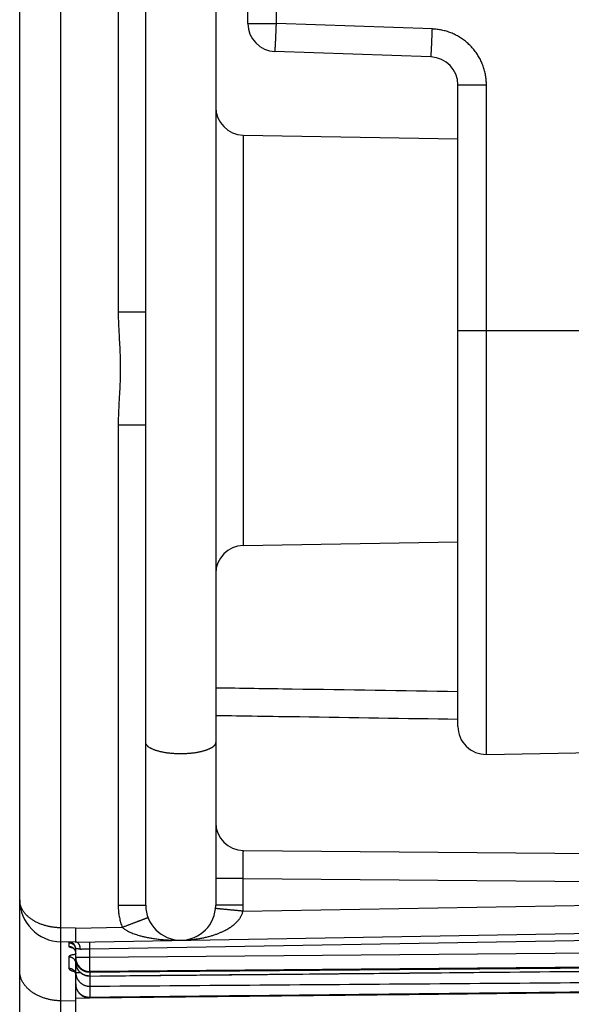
# Model space of a CAD drawing. Header units: inches. Extents: x 0 to 22, y 0 to 17.
# Tile 6 of 57: x 4.373 to 4.767, y 8.224 to 8.928. Entities that reach past the tile are written whole.
import ezdxf

# ---------------------------------------------------------------- set-up
doc = ezdxf.new("R2010")
doc.units = ezdxf.units.IN
doc.header["$LTSCALE"] = 1.21
doc.header["$MEASUREMENT"] = 0
doc.layers.get('0').update_dxf_attribs({"linetype": 'CONTINUOUS'})

msp = doc.modelspace()

# ---------------------------------------------------------------- linework, layer by layer
at = {"color": 7, "linetype": 'CONTINUOUS'}
for p, q in [((4.37318, 7.38435), (4.37318, 13.32815)), ((4.40266, 8.27893), (4.40266, 12.21857)), ((4.46318, 8.29506), (4.46318, 12.20244)), ((4.51318, 12.20244), (4.51318, 8.29506)), ((4.44353, 11.77844), (4.44353, 8.71906)), ((4.53618, 8.92506), (4.53618, 11.57244)), ((4.55653, 8.92506), (4.55653, 11.57244)), ((4.53618, 8.92506), (4.55653, 8.92506)), ((4.66793, 8.92117), (4.55653, 8.92506)), ((4.66688, 8.90119), (4.55548, 8.90508)), ((4.68618, 8.8812), (4.70653, 8.8812)), ((4.68618, 8.42287), (4.68618, 8.8812)), ((4.70653, 8.40288), (4.70653, 8.8812)), ((4.53283, 8.84542), (4.68618, 8.84274)), ((4.53283, 8.84542), (4.53283, 8.55208)), ((4.44353, 8.71906), (4.46318, 8.71906)), ((4.68618, 8.70575), (4.87118, 8.70575)), ((4.44353, 8.63844), (4.46318, 8.63844)), ((4.44353, 8.63844), (4.44353, 8.29506)), ((4.53283, 8.55208), (4.68618, 8.55476)), ((4.70653, 8.40288), (4.85153, 8.40541)), ((4.53301, 8.33423), (5.14136, 8.32892)), ((4.53283, 8.31424), (4.51318, 8.31424)), ((4.53283, 8.31424), (5.08749, 8.3094)), ((4.53283, 8.29506), (4.53283, 8.31424)), ((4.44353, 8.29506), (4.46318, 8.29506)), ((4.53283, 8.29506), (4.51318, 8.29506)), ((4.53263, 8.29083), (5.08749, 8.30052)), ((4.41318, 8.26875), (5.14153, 8.28146)), ((4.41301, 8.27875), (4.40266, 8.27893)), ((4.41301, 8.27875), (4.44637, 8.27934)), ((4.42327, 8.26393), (5.11127, 8.27594)), ((4.41318, 8.26875), (4.40266, 8.26893)), ((4.40266, 7.35436), (4.40266, 8.26893)), ((4.40827, 8.26831), (4.40827, 8.26563)), ((4.41318, 8.25445), (4.41318, 8.26384)), ((4.42327, 8.25766), (4.42327, 8.26393)), ((5.11127, 8.26366), (4.42327, 8.25766)), ((4.40827, 8.25825), (4.40827, 8.25009)), ((4.42327, 8.25766), (4.41318, 8.25766)), ((4.4132, 8.25713), (4.41318, 8.25713)), ((4.41318, 7.39279), (4.41318, 8.25332)), ((5.11127, 8.25366), (4.42327, 8.24766)), ((4.41318, 8.24706), (4.41645, 8.24706)), ((4.42327, 8.24714), (4.42327, 8.24449)), ((4.42327, 8.23719), (4.42327, 8.22912)), ((4.41318, 8.22661), (4.40266, 8.22674)), ((4.41318, 8.22875), (4.42248, 8.22891))]:
    msp.add_line(p, q, dxfattribs=at)
for points in [[(4.41041, 8.26498), (4.4104, 8.26498), (4.41041, 8.26498), (4.41043, 8.26497), (4.41047, 8.26496), (4.41053, 8.26493), (4.4106, 8.2649), (4.41069, 8.26486), (4.41078, 8.26481), (4.41089, 8.26475), (4.41101, 8.26468), (4.41114, 8.2646), (4.41128, 8.2645), (4.41143, 8.26438), (4.41159, 8.26424), (4.41177, 8.26407), (4.41195, 8.26388), (4.41214, 8.26366), (4.41232, 8.26342), (4.41249, 8.26316), (4.41265, 8.26287), (4.41279, 8.26256), (4.41292, 8.26224), (4.41302, 8.26191), (4.4131, 8.26157), (4.41315, 8.26122), (4.41318, 8.26087), (4.41318, 8.26065)], [(4.41179, 8.24825), (4.41179, 8.24825), (4.41179, 8.24825), (4.41182, 8.24823), (4.41186, 8.2482), (4.41192, 8.24815), (4.412, 8.24809), (4.41209, 8.248), (4.41219, 8.2479), (4.4123, 8.24777), (4.41241, 8.24762), (4.41254, 8.24745), (4.41266, 8.24724), (4.41278, 8.247), (4.4129, 8.24673), (4.413, 8.24644), (4.41308, 8.24613), (4.41314, 8.24579), (4.41318, 8.24545), (4.41318, 8.24521)], [(4.42328, 8.24445), (4.6516, 8.24663), (4.88103, 8.24881), (5.11128, 8.25099)], [(4.42329, 8.22888), (4.65148, 8.23136), (4.88091, 8.23385), (5.11129, 8.23633)]]:
    msp.add_lwpolyline(points, dxfattribs=at)
for centre, radius, start, end in [((4.55618, 8.92506), 0.02, 180, 268), ((4.66618, 8.8812), 0.02, 359.97399, 88), ((4.53318, 8.86542), 0.02, 180, 269), ((4.53318, 8.53208), 0.02, 91, 180), ((4.70618, 8.42287), 0.02, 180, 271), ((4.53318, 8.35423), 0.02, 180.09911, 269.5), ((4.40318, 8.29893), 0.03, 180, 269), ((4.48818, 8.29506), 0.025, 180, 360), ((4.40818, 8.26384), 0.005, 0.00001, 89), ((4.42318, 8.25766), 0.01, 180, 270.5)]:
    msp.add_arc(centre, radius, start, end, dxfattribs=at)
for points, knots in [([(4.55548, 8.90508), (4.55549, 8.90508), (4.55551, 8.90512), (4.55553, 8.90519), (4.55555, 8.90532), (4.55557, 8.9055), (4.5556, 8.90573), (4.55562, 8.906), (4.55565, 8.90633), (4.55568, 8.90671), (4.55571, 8.90713), (4.55574, 8.9076), (4.55578, 8.90811), (4.55581, 8.90867), (4.55585, 8.90927), (4.55588, 8.9099), (4.55592, 8.91058), (4.55596, 8.9113), (4.55599, 8.91205), (4.55603, 8.91283), (4.55607, 8.91365), (4.55611, 8.91449), (4.55615, 8.91537), (4.55619, 8.91626), (4.55623, 8.91718), (4.55627, 8.91812), (4.55631, 8.91908), (4.55635, 8.92006), (4.55638, 8.92104), (4.55642, 8.92204), (4.55646, 8.92304), (4.5565, 8.92405), (4.55652, 8.92473), (4.55653, 8.92506)], [0, 0, 0, 0, 0.001553, 0.005486, 0.011927, 0.020889, 0.03236, 0.046312, 0.062705, 0.081499, 0.102651, 0.126103, 0.151798, 0.179672, 0.20965, 0.241655, 0.275607, 0.311418, 0.348996, 0.388245, 0.429064, 0.471348, 0.514989, 0.559874, 0.605888, 0.652913, 0.700829, 0.749511, 0.798835, 0.848675, 0.898902, 0.949387, 1, 1, 1, 1]), ([(4.66688, 8.90119), (4.66689, 8.90119), (4.66691, 8.90123), (4.66692, 8.9013), (4.66694, 8.90143), (4.66697, 8.90161), (4.66699, 8.90184), (4.66702, 8.90212), (4.66705, 8.90244), (4.66708, 8.90282), (4.66711, 8.90324), (4.66714, 8.90371), (4.66717, 8.90422), (4.66721, 8.90478), (4.66724, 8.90538), (4.66728, 8.90602), (4.66731, 8.90669), (4.66735, 8.90741), (4.66739, 8.90816), (4.66743, 8.90895), (4.66747, 8.90976), (4.66751, 8.91061), (4.66755, 8.91148), (4.66758, 8.91238), (4.66762, 8.9133), (4.66766, 8.91424), (4.6677, 8.91519), (4.66774, 8.91617), (4.66778, 8.91715), (4.66782, 8.91815), (4.66786, 8.91915), (4.66789, 8.92016), (4.66792, 8.92084), (4.66793, 8.92117)], [0, 0, 0, 0, 0.001557, 0.005502, 0.011959, 0.020935, 0.032414, 0.04637, 0.062769, 0.081571, 0.102728, 0.126186, 0.151886, 0.17976, 0.209739, 0.241746, 0.275698, 0.311508, 0.349084, 0.38833, 0.429146, 0.471426, 0.515062, 0.559941, 0.605949, 0.652968, 0.700876, 0.749551, 0.798868, 0.8487, 0.898918, 0.949395, 1, 1, 1, 1]), ([(4.70653, 8.8812), (4.70653, 8.88177), (4.70651, 8.8829), (4.7064, 8.8846), (4.70622, 8.8863), (4.70596, 8.88799), (4.70564, 8.88966), (4.70524, 8.89132), (4.70478, 8.89296), (4.70424, 8.89458), (4.70363, 8.89618), (4.70296, 8.89775), (4.70222, 8.89929), (4.70141, 8.9008), (4.70054, 8.90227), (4.69962, 8.9037), (4.69863, 8.90509), (4.69758, 8.90644), (4.69647, 8.90774), (4.69531, 8.90899), (4.6941, 8.91019), (4.69284, 8.91134), (4.69153, 8.91244), (4.69018, 8.91347), (4.68878, 8.91445), (4.68734, 8.91537), (4.68586, 8.91623), (4.68435, 8.91702), (4.6828, 8.91775), (4.68123, 8.91841), (4.67963, 8.91901), (4.678, 8.91953), (4.67636, 8.91999), (4.67469, 8.92037), (4.67301, 8.92068), (4.67132, 8.92092), (4.66963, 8.92109), (4.66849, 8.92115), (4.66793, 8.92117)], [0, 0, 0, 0, 0.0277, 0.055439, 0.083205, 0.110987, 0.138771, 0.166546, 0.194306, 0.222068, 0.24986, 0.277694, 0.305544, 0.333372, 0.361153, 0.388903, 0.416652, 0.444422, 0.472209, 0.499997, 0.527774, 0.555541, 0.583298, 0.611051, 0.638817, 0.666612, 0.694446, 0.722291, 0.750114, 0.777891, 0.805645, 0.833407, 0.861199, 0.889009, 0.916815, 0.944596, 0.972331, 1, 1, 1, 1]), ([(4.44353, 8.71906), (4.44353, 8.71741), (4.44359, 8.7139), (4.4438, 8.70848), (4.4441, 8.70295), (4.44441, 8.69772), (4.44466, 8.69294), (4.44485, 8.68859), (4.44497, 8.68454), (4.44503, 8.68065), (4.44503, 8.67681), (4.44497, 8.67291), (4.44485, 8.66884), (4.44466, 8.6645), (4.4444, 8.65973), (4.4441, 8.65451), (4.4438, 8.64901), (4.44359, 8.64361), (4.44353, 8.64009), (4.44353, 8.63844)], [0, 0, 0, 0, 0.061325, 0.130775, 0.201512, 0.267092, 0.325841, 0.379271, 0.428987, 0.476626, 0.523781, 0.571743, 0.621689, 0.674951, 0.733504, 0.799177, 0.869417, 0.938346, 1, 1, 1, 1]), ([(4.68618, 8.44764), (4.64676, 8.44824), (4.58909, 8.44912), (4.53143, 8.44999), (4.51318, 8.45026)], [0, 0, 0, 0, 0.683629, 1, 1, 1, 1]), ([(4.68618, 8.42781), (4.64844, 8.4284), (4.59077, 8.42929), (4.53311, 8.43017), (4.51318, 8.43048)], [0, 0, 0, 0, 0.654484, 1, 1, 1, 1]), ([(4.51318, 8.41146), (4.51318, 8.41133), (4.51316, 8.41106), (4.51307, 8.41066), (4.51293, 8.41026), (4.51272, 8.40987), (4.51246, 8.40948), (4.51214, 8.40909), (4.51176, 8.40871), (4.51133, 8.40834), (4.51085, 8.40798), (4.51031, 8.40762), (4.50972, 8.40727), (4.50909, 8.40693), (4.5084, 8.40661), (4.50766, 8.40629), (4.50689, 8.40599), (4.50606, 8.40569), (4.5052, 8.40542), (4.50429, 8.40515), (4.50335, 8.4049), (4.50238, 8.40467), (4.50137, 8.40445), (4.50032, 8.40425), (4.49926, 8.40407), (4.49816, 8.4039), (4.49704, 8.40375), (4.4959, 8.40362), (4.49475, 8.4035), (4.49357, 8.40341), (4.49239, 8.40333), (4.49119, 8.40327), (4.48999, 8.40324), (4.48879, 8.40322), (4.48758, 8.40322), (4.48637, 8.40324), (4.48517, 8.40327), (4.48398, 8.40333), (4.48279, 8.40341), (4.48162, 8.4035), (4.48046, 8.40362), (4.47932, 8.40375), (4.4782, 8.4039), (4.47711, 8.40407), (4.47604, 8.40425), (4.475, 8.40445), (4.47399, 8.40467), (4.47301, 8.4049), (4.47207, 8.40515), (4.47117, 8.40542), (4.4703, 8.40569), (4.46948, 8.40599), (4.4687, 8.40629), (4.46797, 8.40661), (4.46728, 8.40693), (4.46664, 8.40727), (4.46605, 8.40762), (4.46552, 8.40798), (4.46503, 8.40834), (4.4646, 8.40871), (4.46423, 8.40909), (4.46391, 8.40948), (4.46365, 8.40987), (4.46344, 8.41026), (4.46329, 8.41066), (4.4632, 8.41106), (4.46318, 8.41133), (4.46318, 8.41146)], [0, 0, 0, 0, 0.007186, 0.014507, 0.02209, 0.030048, 0.038473, 0.047442, 0.057013, 0.067227, 0.078114, 0.089693, 0.101974, 0.114959, 0.128642, 0.143015, 0.158064, 0.173768, 0.190108, 0.207056, 0.224586, 0.242668, 0.261267, 0.280351, 0.299882, 0.319822, 0.340133, 0.360773, 0.3817, 0.402872, 0.424246, 0.445777, 0.467421, 0.489133, 0.510867, 0.532579, 0.554223, 0.575754, 0.597128, 0.6183, 0.639227, 0.659867, 0.680178, 0.700118, 0.719649, 0.738733, 0.757332, 0.775414, 0.792944, 0.809892, 0.826232, 0.841936, 0.856985, 0.871358, 0.885041, 0.898026, 0.910307, 0.921886, 0.932773, 0.942987, 0.952558, 0.961527, 0.969952, 0.97791, 0.985493, 0.992814, 1, 1, 1, 1]), ([(4.53283, 8.31424), (4.53283, 8.31457), (4.53282, 8.31525), (4.53282, 8.31626), (4.53281, 8.31726), (4.53281, 8.31826), (4.5328, 8.31925), (4.5328, 8.32022), (4.53279, 8.32118), (4.53279, 8.32212), (4.53279, 8.32303), (4.53279, 8.32393), (4.53279, 8.3248), (4.5328, 8.32564), (4.5328, 8.32646), (4.5328, 8.32724), (4.53281, 8.32799), (4.53282, 8.32871), (4.53282, 8.32939), (4.53283, 8.33003), (4.53284, 8.33063), (4.53285, 8.33118), (4.53286, 8.3317), (4.53287, 8.33217), (4.53288, 8.33259), (4.5329, 8.33297), (4.53291, 8.3333), (4.53292, 8.33358), (4.53294, 8.33381), (4.53295, 8.33398), (4.53297, 8.33412), (4.53298, 8.33418), (4.533, 8.33423), (4.53301, 8.33423)], [0, 0, 0, 0, 0.050607, 0.101143, 0.151433, 0.201331, 0.250692, 0.299368, 0.347221, 0.394141, 0.440029, 0.484791, 0.528327, 0.570538, 0.61132, 0.650561, 0.688141, 0.723949, 0.757895, 0.789908, 0.819916, 0.84784, 0.873595, 0.897102, 0.9183, 0.937137, 0.953571, 0.967559, 0.979063, 0.988054, 0.994516, 0.998454, 1, 1, 1, 1]), ([(4.40266, 8.27893), (4.40227, 8.27894), (4.40148, 8.27896), (4.4003, 8.27902), (4.39912, 8.27911), (4.39795, 8.27923), (4.39678, 8.27939), (4.39561, 8.27957), (4.39445, 8.27979), (4.39329, 8.28004), (4.39214, 8.28033), (4.39101, 8.28064), (4.38988, 8.281), (4.38877, 8.28138), (4.38768, 8.2818), (4.3866, 8.28226), (4.38554, 8.28275), (4.3845, 8.28327), (4.38349, 8.28383), (4.38251, 8.28443), (4.38156, 8.28506), (4.38064, 8.28572), (4.37976, 8.28642), (4.37892, 8.28715), (4.37813, 8.28791), (4.37738, 8.28871), (4.37669, 8.28953), (4.37605, 8.29039), (4.37546, 8.29126), (4.37494, 8.29217), (4.37448, 8.29309), (4.37408, 8.29403), (4.37376, 8.29499), (4.3735, 8.29596), (4.37332, 8.29695), (4.37321, 8.29794), (4.37318, 8.2986), (4.37318, 8.29893)], [0, 0, 0, 0, 0.030139, 0.060298, 0.090474, 0.120666, 0.150873, 0.181089, 0.211307, 0.241514, 0.271691, 0.301834, 0.331936, 0.361985, 0.391969, 0.421869, 0.451663, 0.48133, 0.51085, 0.540199, 0.569352, 0.598287, 0.626984, 0.655421, 0.683577, 0.711441, 0.739002, 0.766251, 0.793192, 0.819839, 0.846198, 0.872286, 0.898129, 0.923762, 0.949239, 0.974633, 1, 1, 1, 1]), ([(4.44353, 8.29506), (4.44353, 8.29447), (4.44356, 8.29328), (4.44366, 8.2915), (4.44384, 8.28972), (4.44409, 8.28794), (4.44441, 8.28618), (4.44479, 8.28443), (4.44525, 8.28271), (4.44577, 8.28101), (4.44616, 8.27989), (4.44637, 8.27934)], [0, 0, 0, 0, 0.110738, 0.22187, 0.333268, 0.444801, 0.55634, 0.667757, 0.778929, 0.889732, 1, 1, 1, 1]), ([(4.53263, 8.29083), (4.53268, 8.2913), (4.53275, 8.29224), (4.53282, 8.29365), (4.53283, 8.29459), (4.53283, 8.29506)], [0, 0, 0, 0, 0.332851, 0.666126, 1, 1, 1, 1]), ([(4.48943, 8.27008), (4.49023, 8.27011), (4.49207, 8.27018), (4.49494, 8.27039), (4.49802, 8.27072), (4.50101, 8.27115), (4.50388, 8.27168), (4.50661, 8.27228), (4.50919, 8.27295), (4.5116, 8.27368), (4.51384, 8.27445), (4.51592, 8.27526), (4.51782, 8.27609), (4.51956, 8.27693), (4.52114, 8.27778), (4.52257, 8.27863), (4.52386, 8.27947), (4.52503, 8.2803), (4.52607, 8.28112), (4.52701, 8.28192), (4.52784, 8.2827), (4.52859, 8.28347), (4.52925, 8.28422), (4.52983, 8.28495), (4.53035, 8.28566), (4.53081, 8.28635), (4.5312, 8.28703), (4.53155, 8.28769), (4.53185, 8.28834), (4.53211, 8.28898), (4.53232, 8.28961), (4.5325, 8.29022), (4.53259, 8.29063), (4.53263, 8.29083)], [0, 0, 0, 0, 0.046692, 0.108841, 0.169929, 0.229449, 0.286942, 0.342052, 0.394509, 0.444126, 0.490807, 0.534527, 0.575322, 0.613276, 0.648515, 0.68119, 0.711469, 0.739529, 0.765552, 0.789714, 0.812188, 0.833136, 0.852716, 0.871076, 0.888341, 0.904627, 0.920051, 0.934732, 0.948779, 0.962263, 0.975248, 0.987802, 1, 1, 1, 1]), ([(4.53263, 8.29083), (4.5323, 8.29086), (4.53164, 8.29093), (4.53065, 8.29102), (4.52966, 8.29111), (4.52868, 8.29121), (4.52771, 8.2913), (4.52676, 8.29139), (4.52582, 8.29148), (4.5249, 8.29157), (4.524, 8.29165), (4.52312, 8.29173), (4.52227, 8.29182), (4.52144, 8.2919), (4.52064, 8.29197), (4.51988, 8.29204), (4.51915, 8.29212), (4.51845, 8.29218), (4.51778, 8.29225), (4.51716, 8.29231), (4.51658, 8.29236), (4.51603, 8.29242), (4.51553, 8.29246), (4.51508, 8.29251), (4.51466, 8.29255), (4.5143, 8.29259), (4.51398, 8.29262), (4.51371, 8.29264), (4.51348, 8.29267), (4.51332, 8.29269), (4.51318, 8.29269), (4.51313, 8.29272), (4.51307, 8.2927), (4.51307, 8.29271)], [0, 0, 0, 0, 0.050945, 0.101718, 0.152191, 0.202237, 0.251731, 0.300549, 0.348568, 0.395668, 0.441729, 0.486638, 0.53028, 0.572547, 0.613332, 0.652532, 0.69005, 0.725791, 0.759666, 0.79159, 0.821481, 0.849266, 0.874874, 0.898242, 0.91931, 0.938026, 0.954343, 0.968219, 0.97962, 0.988518, 0.99489, 0.99872, 1, 1, 1, 1]), ([(4.44637, 8.27933), (4.44668, 8.27945), (4.44731, 8.27968), (4.44824, 8.28003), (4.44917, 8.28038), (4.45009, 8.28073), (4.451, 8.28107), (4.4519, 8.2814), (4.45279, 8.28174), (4.45365, 8.28206), (4.4545, 8.28238), (4.45533, 8.28269), (4.45613, 8.28299), (4.4569, 8.28329), (4.45765, 8.28357), (4.45838, 8.28384), (4.45907, 8.28411), (4.45972, 8.28436), (4.46034, 8.28459), (4.46093, 8.28482), (4.46148, 8.28503), (4.46199, 8.28522), (4.46246, 8.2854), (4.46289, 8.28557), (4.46327, 8.28572), (4.46362, 8.28585), (4.46392, 8.28597), (4.46417, 8.28607), (4.46438, 8.28615), (4.46454, 8.28622), (4.46466, 8.28627), (4.46471, 8.2863), (4.46476, 8.28632), (4.46476, 8.28632)], [0, 0, 0, 0, 0.050923, 0.101677, 0.152133, 0.202165, 0.251647, 0.300455, 0.348466, 0.395559, 0.441616, 0.486521, 0.530161, 0.572427, 0.613212, 0.652414, 0.689934, 0.725678, 0.759556, 0.791483, 0.821379, 0.849168, 0.874782, 0.898154, 0.919227, 0.937948, 0.95427, 0.968152, 0.979559, 0.988463, 0.994843, 0.998685, 1, 1, 1, 1]), ([(4.40266, 8.26893), (4.40265, 8.26893), (4.40265, 8.26897), (4.40264, 8.26902), (4.40263, 8.26911), (4.40262, 8.26924), (4.40261, 8.2694), (4.40261, 8.2696), (4.4026, 8.26983), (4.4026, 8.27009), (4.40259, 8.27039), (4.40259, 8.27071), (4.40259, 8.27107), (4.40259, 8.27146), (4.40259, 8.27187), (4.40259, 8.27231), (4.40259, 8.27277), (4.40259, 8.27326), (4.40259, 8.27377), (4.4026, 8.27429), (4.4026, 8.27483), (4.40261, 8.27539), (4.40261, 8.27596), (4.40262, 8.27654), (4.40263, 8.27713), (4.40264, 8.27773), (4.40265, 8.27833), (4.40266, 8.27873), (4.40266, 8.27893)], [0, 0, 0, 0, 0.002105, 0.007668, 0.01681, 0.02952, 0.045761, 0.065476, 0.088596, 0.115038, 0.144705, 0.177491, 0.213276, 0.25193, 0.293312, 0.337272, 0.383648, 0.432273, 0.48297, 0.535552, 0.589829, 0.645603, 0.70267, 0.760822, 0.819848, 0.879531, 0.939655, 1, 1, 1, 1]), ([(4.41301, 8.27875), (4.41301, 8.27855), (4.41301, 8.27815), (4.41301, 8.27755), (4.41301, 8.27695), (4.41301, 8.27636), (4.41302, 8.27578), (4.41302, 8.27521), (4.41302, 8.27465), (4.41303, 8.27411), (4.41303, 8.27359), (4.41304, 8.27308), (4.41304, 8.27259), (4.41305, 8.27213), (4.41306, 8.27169), (4.41307, 8.27127), (4.41307, 8.27089), (4.41308, 8.27053), (4.41309, 8.2702), (4.4131, 8.26991), (4.41311, 8.26964), (4.41312, 8.26941), (4.41313, 8.26921), (4.41314, 8.26905), (4.41315, 8.26892), (4.41316, 8.26884), (4.41317, 8.26878), (4.41318, 8.26876), (4.41318, 8.26875)], [0, 0, 0, 0, 0.060312, 0.120406, 0.180063, 0.239063, 0.297189, 0.35423, 0.409977, 0.464234, 0.516811, 0.567534, 0.616182, 0.662556, 0.706571, 0.748008, 0.786671, 0.8225, 0.855316, 0.884983, 0.911452, 0.934583, 0.954293, 0.970542, 0.983243, 0.992362, 0.997905, 1, 1, 1, 1]), ([(4.44637, 8.27934), (4.44653, 8.27918), (4.44689, 8.27888), (4.44747, 8.27842), (4.44814, 8.27794), (4.44891, 8.27744), (4.4498, 8.27692), (4.45082, 8.27637), (4.452, 8.2758), (4.45336, 8.27521), (4.45491, 8.27461), (4.45669, 8.274), (4.45871, 8.27339), (4.461, 8.27278), (4.46356, 8.2722), (4.46642, 8.27165), (4.46957, 8.27115), (4.47299, 8.27073), (4.47665, 8.27039), (4.48052, 8.27015), (4.48435, 8.27004), (4.48688, 8.27004), (4.48807, 8.27006)], [0, 0, 0, 0, 0.015475, 0.032415, 0.051214, 0.072235, 0.095841, 0.122416, 0.152378, 0.186188, 0.224358, 0.267407, 0.315853, 0.370153, 0.430672, 0.497621, 0.571001, 0.650537, 0.735612, 0.825247, 0.918125, 1, 1, 1, 1]), ([(4.40998, 8.2685), (4.40995, 8.2685), (4.40981, 8.26849), (4.40957, 8.26848), (4.40927, 8.26847), (4.40901, 8.26845), (4.40879, 8.26843), (4.40861, 8.26841), (4.40847, 8.26839), (4.40836, 8.26837), (4.4083, 8.26835), (4.40827, 8.26832), (4.40827, 8.26831)], [0, 0, 0, 0, 0.050853, 0.243637, 0.415005, 0.564714, 0.692468, 0.797937, 0.880911, 0.941403, 0.979965, 1, 1, 1, 1]), ([(4.40827, 8.26831), (4.40839, 8.2683), (4.40862, 8.26829), (4.40897, 8.26825), (4.40932, 8.26818), (4.40966, 8.26809), (4.40999, 8.26797), (4.41032, 8.26783), (4.41063, 8.26767), (4.41093, 8.26749), (4.41122, 8.26728), (4.4115, 8.26706), (4.41175, 8.26682), (4.41199, 8.26656), (4.41221, 8.26628), (4.41241, 8.26599), (4.41259, 8.26568), (4.41274, 8.26537), (4.41288, 8.26504), (4.41299, 8.2647), (4.41307, 8.26436), (4.41312, 8.26413), (4.41313, 8.26401)], [0, 0, 0, 0, 0.050015, 0.10003, 0.150044, 0.200058, 0.250069, 0.30008, 0.350088, 0.400094, 0.450099, 0.5001, 0.5501, 0.600097, 0.650092, 0.700084, 0.750074, 0.800063, 0.850049, 0.900034, 0.950017, 1, 1, 1, 1]), ([(4.41652, 8.26375), (4.41652, 8.26387), (4.41648, 8.26411), (4.41648, 8.26446), (4.41643, 8.26482), (4.41638, 8.26517), (4.4163, 8.26551), (4.41621, 8.26584), (4.4161, 8.26616), (4.41598, 8.26647), (4.41584, 8.26676), (4.41569, 8.26704), (4.41553, 8.26731), (4.41535, 8.26755), (4.41516, 8.26778), (4.41497, 8.26798), (4.41476, 8.26816), (4.41454, 8.26832), (4.41432, 8.26846), (4.41409, 8.26857), (4.41386, 8.26865), (4.41363, 8.26871), (4.41341, 8.26874), (4.41326, 8.26875), (4.41318, 8.26875)], [0, 0, 0, 0, 0.05439, 0.10848, 0.162304, 0.215718, 0.268606, 0.320785, 0.372067, 0.422363, 0.471716, 0.519886, 0.566652, 0.612103, 0.65636, 0.699404, 0.741284, 0.782117, 0.821621, 0.85953, 0.896124, 0.931873, 0.966482, 1, 1, 1, 1]), ([(4.42327, 8.26393), (4.42327, 8.26404), (4.42326, 8.26428), (4.42326, 8.26464), (4.42325, 8.26499), (4.42325, 8.26533), (4.42324, 8.26567), (4.42324, 8.266), (4.42323, 8.26632), (4.42323, 8.26662), (4.42323, 8.26692), (4.42322, 8.26719), (4.42322, 8.26745), (4.42322, 8.2677), (4.42322, 8.26792), (4.42322, 8.26812), (4.42322, 8.26831), (4.42322, 8.26847), (4.42322, 8.2686), (4.42322, 8.26872), (4.42322, 8.2688), (4.42322, 8.26887), (4.42323, 8.2689), (4.42322, 8.26893), (4.42323, 8.26893)], [0, 0, 0, 0, 0.071331, 0.142298, 0.21254, 0.281698, 0.34942, 0.415361, 0.479185, 0.540567, 0.599195, 0.65477, 0.707008, 0.755644, 0.80043, 0.841138, 0.87756, 0.909512, 0.93683, 0.959376, 0.977037, 0.989724, 0.997378, 1, 1, 1, 1]), ([(4.40827, 8.26563), (4.40839, 8.26563), (4.40862, 8.26562), (4.40897, 8.26557), (4.40932, 8.26551), (4.40966, 8.26541), (4.40999, 8.2653), (4.41026, 8.26518), (4.41041, 8.26511), (4.41046, 8.26509)], [0, 0, 0, 0, 0.155105, 0.310203, 0.465286, 0.620351, 0.775391, 0.930401, 1, 1, 1, 1]), ([(4.40827, 8.26563), (4.40827, 8.26561), (4.40829, 8.26555), (4.40836, 8.26548), (4.40846, 8.26541), (4.4086, 8.26533), (4.40879, 8.26526), (4.40901, 8.26518), (4.40927, 8.26511), (4.40957, 8.26503), (4.4099, 8.26496), (4.41018, 8.2649), (4.41034, 8.26487), (4.41038, 8.26486)], [0, 0, 0, 0, 0.031898, 0.072746, 0.126908, 0.196188, 0.281311, 0.382524, 0.499775, 0.632765, 0.781208, 0.944843, 1, 1, 1, 1]), ([(4.41318, 8.25992), (4.413, 8.2599), (4.41264, 8.25985), (4.41211, 8.25977), (4.4116, 8.25969), (4.41113, 8.25961), (4.41069, 8.25952), (4.41028, 8.25942), (4.40991, 8.25932), (4.40958, 8.25922), (4.40928, 8.25911), (4.40901, 8.259), (4.40879, 8.25888), (4.40861, 8.25876), (4.40846, 8.25864), (4.40835, 8.25852), (4.40829, 8.25839), (4.40827, 8.25829), (4.40827, 8.25825)], [0, 0, 0, 0, 0.103868, 0.203216, 0.297635, 0.386778, 0.470344, 0.548058, 0.619675, 0.68502, 0.744057, 0.796834, 0.843448, 0.884086, 0.919123, 0.949246, 0.975611, 1, 1, 1, 1]), ([(4.41038, 8.26486), (4.41048, 8.26485), (4.41063, 8.26482), (4.41077, 8.26479), (4.41083, 8.26478)], [0, 0, 0, 0, 0.630795, 1, 1, 1, 1]), ([(4.41046, 8.26509), (4.41052, 8.26506), (4.41068, 8.26497), (4.41093, 8.26481), (4.41122, 8.26461), (4.4115, 8.26439), (4.41175, 8.26415), (4.41199, 8.26389), (4.41221, 8.26361), (4.41241, 8.26332), (4.41259, 8.26302), (4.41274, 8.2627), (4.41288, 8.26238), (4.41297, 8.26211), (4.41301, 8.26196), (4.41302, 8.26191)], [0, 0, 0, 0, 0.046272, 0.130245, 0.214196, 0.298124, 0.382028, 0.465908, 0.549765, 0.633599, 0.717411, 0.801204, 0.884979, 0.968738, 1, 1, 1, 1]), ([(4.41302, 8.26191), (4.41304, 8.26184), (4.41306, 8.26174), (4.41308, 8.26163), (4.41309, 8.2616)], [0, 0, 0, 0, 0.684177, 1, 1, 1, 1]), ([(4.41311, 8.26151), (4.41312, 8.26146), (4.41313, 8.26138), (4.41314, 8.2613), (4.41314, 8.26127)], [0, 0, 0, 0, 0.657364, 1, 1, 1, 1]), ([(4.41316, 8.26113), (4.41316, 8.26109), (4.41317, 8.26102), (4.41317, 8.26096), (4.41317, 8.26093)], [0, 0, 0, 0, 0.637681, 1, 1, 1, 1]), ([(4.41652, 8.26375), (4.41637, 8.26375), (4.41609, 8.26376), (4.41568, 8.26377), (4.4153, 8.26378), (4.41494, 8.26379), (4.41462, 8.2638), (4.41432, 8.26381), (4.41406, 8.26381), (4.41384, 8.26382), (4.41364, 8.26382), (4.41348, 8.26383), (4.41336, 8.26383), (4.41327, 8.26383), (4.41321, 8.26384), (4.41319, 8.26384), (4.41318, 8.26384)], [0, 0, 0, 0, 0.130852, 0.254006, 0.368992, 0.475379, 0.572769, 0.660807, 0.73918, 0.80763, 0.865946, 0.913944, 0.951466, 0.978382, 0.994586, 1, 1, 1, 1]), ([(4.41652, 8.26375), (4.41666, 8.26375), (4.41696, 8.26376), (4.41741, 8.26377), (4.41788, 8.26379), (4.41837, 8.2638), (4.41888, 8.26381), (4.41939, 8.26382), (4.41993, 8.26384), (4.42047, 8.26385), (4.42102, 8.26387), (4.42157, 8.26388), (4.42214, 8.2639), (4.4227, 8.26391), (4.42308, 8.26392), (4.42327, 8.26393)], [0, 0, 0, 0, 0.064236, 0.131451, 0.201427, 0.273941, 0.34876, 0.425641, 0.504336, 0.584596, 0.666167, 0.748778, 0.832146, 0.915982, 1, 1, 1, 1]), ([(4.40827, 8.25825), (4.40839, 8.25825), (4.40862, 8.25824), (4.40897, 8.25819), (4.40932, 8.25813), (4.40966, 8.25803), (4.40999, 8.25792), (4.41032, 8.25778), (4.41063, 8.25762), (4.41093, 8.25744), (4.41122, 8.25724), (4.4115, 8.25702), (4.41175, 8.25678), (4.41199, 8.25652), (4.41221, 8.25625), (4.41241, 8.25596), (4.41259, 8.25566), (4.41274, 8.25535), (4.41288, 8.25502), (4.41299, 8.25469), (4.41305, 8.25447), (4.41307, 8.25435)], [0, 0, 0, 0, 0.05293, 0.105852, 0.158758, 0.211643, 0.2645, 0.317324, 0.370109, 0.422853, 0.475551, 0.528202, 0.580803, 0.633356, 0.685859, 0.738314, 0.790725, 0.843095, 0.895427, 0.947727, 1, 1, 1, 1]), ([(4.41307, 8.25435), (4.4131, 8.25424), (4.41314, 8.25401), (4.41317, 8.25367), (4.41318, 8.25343), (4.41318, 8.25332)], [0, 0, 0, 0, 0.333407, 0.666726, 1, 1, 1, 1]), ([(4.42327, 8.24714), (4.42307, 8.24713), (4.42266, 8.24714), (4.42206, 8.24719), (4.42146, 8.24728), (4.42086, 8.2474), (4.42028, 8.24756), (4.4197, 8.24775), (4.41914, 8.24798), (4.41859, 8.24825), (4.41806, 8.24854), (4.41755, 8.24887), (4.41705, 8.24923), (4.41658, 8.24961), (4.41614, 8.25003), (4.41572, 8.25047), (4.41533, 8.25093), (4.41497, 8.25142), (4.41464, 8.25193), (4.41434, 8.25246), (4.41407, 8.253), (4.41383, 8.25356), (4.41363, 8.25414), (4.41347, 8.25472), (4.41334, 8.25532), (4.41325, 8.25592), (4.41319, 8.25652), (4.41318, 8.25693), (4.41318, 8.25713)], [0, 0, 0, 0, 0.038378, 0.076766, 0.115188, 0.153649, 0.192139, 0.230631, 0.269106, 0.30758, 0.346055, 0.384531, 0.423011, 0.461487, 0.499958, 0.538429, 0.576899, 0.615368, 0.653837, 0.692303, 0.730768, 0.769231, 0.807694, 0.846157, 0.884618, 0.923079, 0.96154, 1, 1, 1, 1]), ([(4.42328, 8.24445), (4.42308, 8.24445), (4.42267, 8.24446), (4.42208, 8.2445), (4.42149, 8.24459), (4.4209, 8.24471), (4.42033, 8.24486), (4.41978, 8.24504), (4.41924, 8.24525), (4.41871, 8.2455), (4.4182, 8.24577), (4.41771, 8.24607), (4.41724, 8.2464), (4.41679, 8.24675), (4.41636, 8.24713), (4.41596, 8.24753), (4.41557, 8.24795), (4.41522, 8.24839), (4.41488, 8.24886), (4.41457, 8.24935), (4.41429, 8.24986), (4.41404, 8.25039), (4.41381, 8.25093), (4.41362, 8.2515), (4.41346, 8.25207), (4.41334, 8.25266), (4.41325, 8.25325), (4.41319, 8.25385), (4.41318, 8.25425), (4.41318, 8.25445)], [0, 0, 0, 0, 0.038201, 0.076342, 0.113943, 0.151363, 0.189313, 0.22552, 0.262544, 0.29975, 0.335297, 0.371932, 0.409223, 0.444094, 0.4801, 0.517299, 0.55296, 0.588107, 0.62439, 0.661901, 0.698599, 0.735537, 0.772756, 0.810327, 0.848144, 0.885831, 0.92384, 0.961765, 1, 1, 1, 1]), ([(4.41318, 8.25445), (4.41318, 8.25425), (4.41319, 8.25384), (4.41325, 8.25324), (4.41334, 8.25264), (4.41347, 8.25205), (4.41364, 8.25147), (4.41384, 8.25089), (4.41407, 8.25033), (4.41434, 8.24979), (4.41464, 8.24926), (4.41497, 8.24875), (4.41533, 8.24827), (4.41573, 8.2478), (4.41614, 8.24737), (4.41659, 8.24695), (4.41706, 8.24657), (4.41755, 8.24621), (4.41807, 8.24589), (4.4186, 8.24559), (4.41915, 8.24533), (4.41971, 8.2451), (4.42029, 8.24491), (4.42088, 8.24475), (4.42147, 8.24463), (4.42207, 8.24455), (4.42267, 8.2445), (4.42307, 8.24449), (4.42327, 8.24449)], [0, 0, 0, 0, 0.038428, 0.076857, 0.115289, 0.153725, 0.192166, 0.230612, 0.269063, 0.307522, 0.345989, 0.384466, 0.42295, 0.461443, 0.499943, 0.538453, 0.576978, 0.615515, 0.654051, 0.692587, 0.731127, 0.769685, 0.808288, 0.846886, 0.8854, 0.923774, 0.961977, 1, 1, 1, 1]), ([(4.41322, 8.25354), (4.41322, 8.25352), (4.41319, 8.25344), (4.41318, 8.25337), (4.41318, 8.25332)], [0, 0, 0, 0, 0.343545, 1, 1, 1, 1]), ([(4.42327, 8.24766), (4.42328, 8.24766), (4.42327, 8.2477), (4.42328, 8.24774), (4.42328, 8.24784), (4.42329, 8.24796), (4.42329, 8.24812), (4.4233, 8.24832), (4.4233, 8.24855), (4.4233, 8.24882), (4.4233, 8.24911), (4.4233, 8.24944), (4.42331, 8.2498), (4.42331, 8.25018), (4.42331, 8.2506), (4.42331, 8.25104), (4.42331, 8.2515), (4.4233, 8.25199), (4.4233, 8.25249), (4.4233, 8.25302), (4.4233, 8.25356), (4.4233, 8.25412), (4.42329, 8.25469), (4.42329, 8.25527), (4.42328, 8.25586), (4.42328, 8.25646), (4.42327, 8.25706), (4.42327, 8.25746), (4.42327, 8.25766)], [0, 0, 0, 0, 0.001899, 0.007389, 0.016492, 0.029178, 0.045404, 0.065111, 0.088228, 0.114671, 0.144344, 0.177138, 0.212935, 0.251603, 0.293001, 0.336979, 0.383376, 0.432022, 0.482741, 0.535348, 0.589649, 0.645449, 0.702541, 0.76072, 0.819771, 0.879481, 0.93963, 1, 1, 1, 1]), ([(5.11127, 8.25291), (5.03449, 8.25226), (4.88128, 8.25098), (4.65194, 8.24906), (4.49939, 8.24778), (4.42327, 8.24714)], [0, 0, 0, 0, 0.334775, 0.6681, 1, 1, 1, 1]), ([(4.40266, 8.22674), (4.40227, 8.22675), (4.40149, 8.22677), (4.40033, 8.22683), (4.39916, 8.22693), (4.398, 8.22705), (4.39684, 8.22722), (4.39569, 8.22741), (4.39454, 8.22764), (4.3934, 8.22791), (4.39226, 8.22821), (4.39113, 8.22854), (4.39001, 8.22891), (4.38891, 8.22932), (4.38782, 8.22976), (4.38674, 8.23024), (4.38568, 8.23076), (4.38464, 8.23132), (4.38363, 8.23191), (4.38264, 8.23254), (4.38168, 8.23321), (4.38076, 8.23392), (4.37987, 8.23466), (4.37902, 8.23544), (4.37822, 8.23625), (4.37746, 8.2371), (4.37675, 8.23798), (4.3761, 8.23889), (4.3755, 8.23982), (4.37497, 8.24079), (4.3745, 8.24177), (4.3741, 8.24277), (4.37377, 8.24379), (4.37351, 8.24482), (4.37332, 8.24587), (4.37321, 8.24691), (4.37318, 8.24761), (4.37318, 8.24796)], [0, 0, 0, 0, 0.029181, 0.058394, 0.087609, 0.116839, 0.146117, 0.175417, 0.204738, 0.234115, 0.26352, 0.29295, 0.322431, 0.351926, 0.381416, 0.410925, 0.440415, 0.469861, 0.499276, 0.528611, 0.55785, 0.586988, 0.615975, 0.644801, 0.673455, 0.701893, 0.730118, 0.758112, 0.785848, 0.81335, 0.840605, 0.867618, 0.894429, 0.921039, 0.947472, 0.973782, 1, 1, 1, 1]), ([(4.40827, 8.25009), (4.40839, 8.25009), (4.40862, 8.25008), (4.40897, 8.25004), (4.40932, 8.24997), (4.40966, 8.24988), (4.40999, 8.24977), (4.41032, 8.24963), (4.41063, 8.24947), (4.41093, 8.24929), (4.41122, 8.24909), (4.4115, 8.24887), (4.41175, 8.24864), (4.41199, 8.24838), (4.41221, 8.24811), (4.41241, 8.24783), (4.41259, 8.24753), (4.41274, 8.24722), (4.41288, 8.2469), (4.41299, 8.24657), (4.41307, 8.24624), (4.41314, 8.2459), (4.41316, 8.24564), (4.41317, 8.24551), (4.41317, 8.24548)], [0, 0, 0, 0, 0.047673, 0.095333, 0.142968, 0.190569, 0.238125, 0.285629, 0.333073, 0.380449, 0.427754, 0.474983, 0.522134, 0.569206, 0.6162, 0.663118, 0.709965, 0.756746, 0.803467, 0.850136, 0.896763, 0.943358, 0.989929, 1, 1, 1, 1]), ([(4.40827, 8.25009), (4.40827, 8.25003), (4.40829, 8.2499), (4.40836, 8.24971), (4.40848, 8.24952), (4.40864, 8.24933), (4.40885, 8.24914), (4.40911, 8.24896), (4.40941, 8.24878), (4.40974, 8.2486), (4.41013, 8.24842), (4.41055, 8.24824), (4.411, 8.24807), (4.4115, 8.24791), (4.41196, 8.24777), (4.41226, 8.24769), (4.41238, 8.24766)], [0, 0, 0, 0, 0.037374, 0.07729, 0.121464, 0.171143, 0.227126, 0.289882, 0.359651, 0.436518, 0.520474, 0.611449, 0.709332, 0.813927, 0.9249, 1, 1, 1, 1]), ([(4.41318, 8.24706), (4.41318, 8.24686), (4.41319, 8.24646), (4.41325, 8.24586), (4.41331, 8.24546), (4.41335, 8.24527)], [0, 0, 0, 0, 0.333284, 0.666608, 1, 1, 1, 1]), ([(4.42327, 8.24449), (4.49936, 8.24522), (4.65189, 8.24667), (4.88122, 8.24885), (5.03447, 8.2503), (5.11127, 8.25103)], [0, 0, 0, 0, 0.331774, 0.665097, 1, 1, 1, 1]), ([(4.42327, 8.24714), (4.42327, 8.24715), (4.42328, 8.24719), (4.42328, 8.24726), (4.42328, 8.24737), (4.42329, 8.24751), (4.42329, 8.24761), (4.42329, 8.24766)], [0, 0, 0, 0, 0.07508, 0.215982, 0.422408, 0.693695, 1, 1, 1, 1]), ([(4.41318, 8.23888), (4.41318, 8.23869), (4.41319, 8.23829), (4.41325, 8.2377), (4.41333, 8.23711), (4.41346, 8.23653), (4.41362, 8.23594), (4.41381, 8.23537), (4.41404, 8.23481), (4.41431, 8.23426), (4.41461, 8.23372), (4.41495, 8.2332), (4.41531, 8.23271), (4.4157, 8.23223), (4.41613, 8.23178), (4.41658, 8.23136), (4.41706, 8.23097), (4.41756, 8.2306), (4.41809, 8.23027), (4.41863, 8.22998), (4.41918, 8.22971), (4.41975, 8.22948), (4.42033, 8.22929), (4.42091, 8.22914), (4.42151, 8.22902), (4.4221, 8.22894), (4.4227, 8.22889), (4.42309, 8.22888), (4.42329, 8.22888)], [0, 0, 0, 0, 0.037411, 0.07478, 0.112444, 0.150011, 0.188563, 0.227177, 0.265364, 0.303047, 0.342564, 0.381987, 0.420543, 0.45886, 0.499163, 0.538287, 0.576247, 0.616459, 0.655605, 0.693534, 0.733298, 0.771941, 0.810034, 0.848827, 0.886788, 0.924712, 0.962538, 1, 1, 1, 1]), ([(4.42327, 8.22912), (4.42307, 8.22912), (4.42268, 8.22913), (4.42209, 8.22917), (4.4215, 8.22925), (4.42091, 8.22937), (4.42033, 8.22952), (4.41976, 8.2297), (4.4192, 8.22992), (4.41866, 8.23017), (4.41813, 8.23045), (4.41761, 8.23077), (4.41711, 8.23112), (4.41663, 8.2315), (4.41618, 8.2319), (4.41576, 8.23233), (4.41536, 8.23279), (4.41499, 8.23327), (4.41466, 8.23377), (4.41435, 8.23429), (4.41408, 8.23482), (4.41384, 8.23537), (4.41364, 8.23594), (4.41347, 8.23651), (4.41334, 8.2371), (4.41325, 8.23769), (4.4132, 8.23829), (4.41318, 8.23868), (4.41318, 8.23888)], [0, 0, 0, 0, 0.037647, 0.075556, 0.113703, 0.152036, 0.190468, 0.228875, 0.267206, 0.305617, 0.344267, 0.383174, 0.422186, 0.461132, 0.499942, 0.538657, 0.577323, 0.615954, 0.654542, 0.693075, 0.731555, 0.769989, 0.808385, 0.846751, 0.885089, 0.923406, 0.961707, 1, 1, 1, 1]), ([(4.41335, 8.24527), (4.41338, 8.24507), (4.41347, 8.24468), (4.41363, 8.2441), (4.41383, 8.24354), (4.41407, 8.24298), (4.41434, 8.24244), (4.41464, 8.24192), (4.41497, 8.24142), (4.41533, 8.24094), (4.41572, 8.24048), (4.41614, 8.24004), (4.41658, 8.23963), (4.41705, 8.23925), (4.41754, 8.2389), (4.41806, 8.23858), (4.41859, 8.23829), (4.41914, 8.23803), (4.4197, 8.2378), (4.42028, 8.23761), (4.42086, 8.23745), (4.42146, 8.23733), (4.42206, 8.23725), (4.42266, 8.2372), (4.42307, 8.23719), (4.42327, 8.23719)], [0, 0, 0, 0, 0.043181, 0.086378, 0.129596, 0.172837, 0.216105, 0.259403, 0.302734, 0.346097, 0.389495, 0.432928, 0.476395, 0.519901, 0.563443, 0.607013, 0.650613, 0.694241, 0.737896, 0.781585, 0.825292, 0.868992, 0.912674, 0.956339, 1, 1, 1, 1]), ([(4.42327, 8.24449), (4.42327, 8.24448), (4.42326, 8.24446), (4.42328, 8.24445), (4.42328, 8.24445)], [0, 0, 0, 0, 0.920317, 1, 1, 1, 1]), ([(4.42329, 8.24445), (4.42329, 8.24432), (4.42329, 8.24399), (4.42329, 8.24347), (4.42329, 8.24291), (4.42329, 8.24236), (4.4233, 8.24183), (4.4233, 8.24132), (4.4233, 8.24083), (4.4233, 8.24037), (4.4233, 8.23993), (4.4233, 8.23951), (4.42329, 8.23913), (4.42329, 8.23877), (4.42329, 8.23844), (4.42329, 8.23815), (4.42329, 8.23789), (4.42328, 8.23767), (4.42328, 8.23748), (4.42327, 8.23732), (4.42327, 8.23723), (4.42327, 8.23719)], [0, 0, 0, 0, 0.055705, 0.135212, 0.212872, 0.288394, 0.361495, 0.431903, 0.499353, 0.563594, 0.624386, 0.681501, 0.734726, 0.783862, 0.828726, 0.86915, 0.904982, 0.93609, 0.962357, 0.983687, 1, 1, 1, 1]), ([(4.42327, 8.23719), (4.49941, 8.23776), (4.65199, 8.23889), (4.88132, 8.24058), (5.03452, 8.24171), (5.11127, 8.24228)], [0, 0, 0, 0, 0.331995, 0.665321, 1, 1, 1, 1]), ([(5.11127, 8.23655), (5.03442, 8.23572), (4.88114, 8.23407), (4.65181, 8.2316), (4.49932, 8.22995), (4.42327, 8.22912)], [0, 0, 0, 0, 0.335079, 0.6684, 1, 1, 1, 1]), ([(4.42329, 8.22889), (4.42329, 8.22889), (4.42328, 8.2289), (4.42329, 8.22895), (4.42327, 8.22902), (4.42327, 8.22908), (4.42327, 8.22912)], [0, 0, 0, 0, 0.031167, 0.206408, 0.529603, 1, 1, 1, 1])]:
    msp.add_open_spline(points, degree=3, knots=knots, dxfattribs=at)
for points in [[(4.48807, 8.27006), (4.48815, 8.27006), (4.48823, 8.27006), (4.48832, 8.27006)], [(4.48832, 8.27006), (4.48842, 8.27006), (4.48852, 8.27006), (4.48862, 8.27007)], [(4.48862, 8.27007), (4.48865, 8.27007), (4.48868, 8.27007), (4.48872, 8.27007)], [(4.48872, 8.27007), (4.4888, 8.27007), (4.48889, 8.27007), (4.48898, 8.27007)], [(4.48898, 8.27007), (4.48905, 8.27008), (4.48911, 8.27008), (4.48918, 8.27008)], [(4.48918, 8.27008), (4.48927, 8.27008), (4.48935, 8.27008), (4.48943, 8.27008)], [(4.41309, 8.2616), (4.4131, 8.26157), (4.4131, 8.26154), (4.41311, 8.26151)], [(4.41313, 8.26401), (4.41315, 8.2639), (4.41316, 8.26378), (4.41317, 8.26366)], [(4.41314, 8.26127), (4.41315, 8.26122), (4.41316, 8.26118), (4.41316, 8.26113)], [(4.41317, 8.24548), (4.41318, 8.24539), (4.41318, 8.2453), (4.41318, 8.24521)]]:
    msp.add_open_spline(points, degree=3, dxfattribs=at)

doc.saveas('drawing.dxf')
